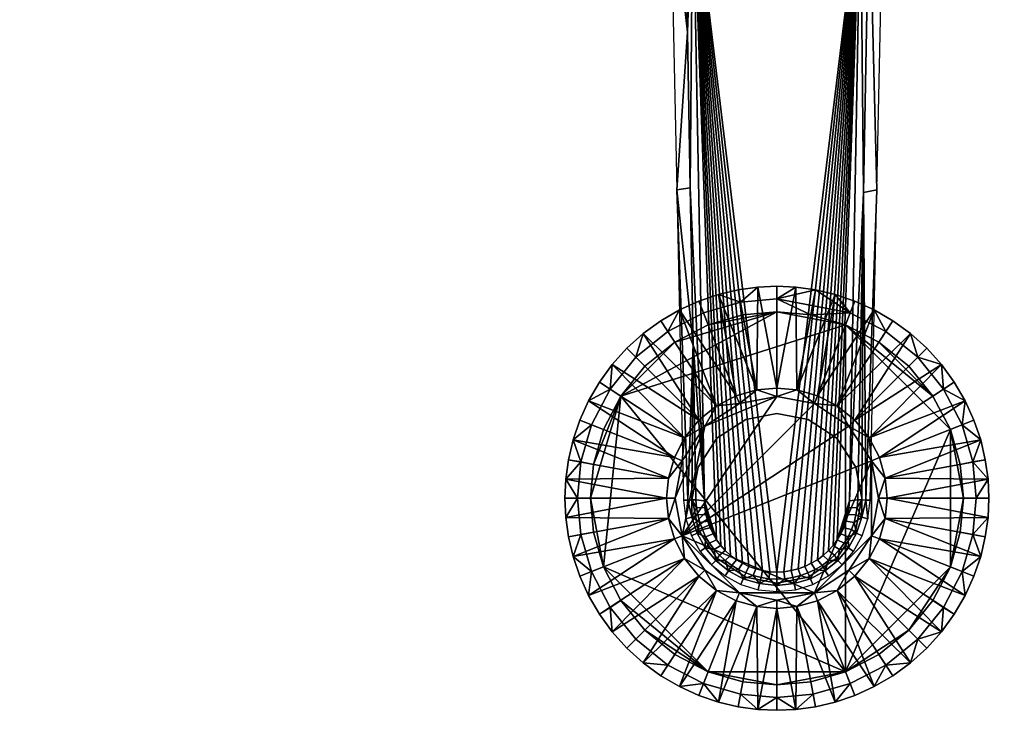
# Model space of a CAD drawing. Header units: millimetres. Extents: x -347 to 347, y -364 to 312.
# Tile 2 of 256: x -89 to 27, y -364 to -283. Entities that reach past the tile are written whole.
import ezdxf

# ---------------------------------------------------------------- set-up
doc = ezdxf.new("R2010")
doc.units = ezdxf.units.MM
doc.header["$MEASUREMENT"] = 0
doc.layers.add('nozky', color=250, linetype='Continuous')
doc.layers.add('podnoz', color=7, linetype='Continuous')

msp = doc.modelspace()

# ---------------------------------------------------------------- meshes
at = {"layer": 'nozky'}
mesh = msp.add_polyface(dxfattribs=at)
corners = [(8.1, -318.54), (0, -317), (4, -317.37), (-18.41, -326.96), (-12.04, -320.59), (-8.1, -318.54), (-4, -317.37), (0, -315.5, 1.5), (4, -317.37), (0, -317), (12.04, -320.59), (8.1, -318.54), (8.65, -317.15, 1.5), (12.86, -319.33, 1.5), (4.55, -314.42, 3), (16.62, -322.38, 1.5), (13.68, -318.08, 3), (15.76, -319.59, 3), (9.2, -315.76, 3), (11.48, -316.79, 3), (-4, -317.37), (-4.28, -315.89, 1.5), (-8.1, -318.54), (-8.65, -317.15, 1.5), (-9.2, -315.76, 3), (-6.88, -314.96, 3), (-2.25, -314.1, 3), (0, -314, 3), (2.25, -314.1, 3), (6.88, -314.96, 3), (-4.55, -314.42, 3), (2.25, -314.1, 3), (0, -314, 3), (0, -314, 8), (2.25, -314.1, 8), (6.88, -314.96, 3), (4.55, -314.42, 3), (4.55, -314.42, 8), (6.88, -314.96, 8), (11.48, -316.79, 3), (9.2, -315.76, 3), (9.2, -315.76, 8), (11.48, -316.79, 8), (15.76, -319.59, 3), (13.68, -318.08, 3), (13.68, -318.08, 8), (15.76, -319.59, 8), (-6.88, -314.96, 3), (-9.2, -315.76, 3), (-9.2, -315.76, 8), (-6.88, -314.96, 8), (-2.25, -314.1, 3), (-4.55, -314.42, 3), (-4.55, -314.42, 8), (-2.25, -314.1, 8), (-11.48, -316.79, 3), (-11.48, -316.79, 8), (0, -326, 18), (2.25, -314.1, 8), (0, -314, 8), (2.37, -326.22, 18), (4.55, -314.42, 8), (4.79, -326.91, 18), (9.2, -315.76, 8), (6.88, -314.96, 8), (11.48, -316.79, 8), (-4.79, -326.91, 18), (-9.2, -315.76, 8), (-11.48, -316.79, 8), (-2.37, -326.22, 18), (-4.55, -314.42, 8), (-6.88, -314.96, 8), (-2.25, -314.1, 8), (147.66, -159.86, 285.75), (150.42, -162.95, 286.16), (148.21, -160.76, 285.85), (151.3, -163.49, 286.26), (148.87, -161.58, 285.95), (149.61, -162.31, 286.06), (142.06, -149.58, 284.62), (147.66, -159.86, 285.75), (147.66, -159.86, 290.87), (149.34, -162.07, 296), (147.66, -159.86, 296), (148.21, -160.76, 285.85), (148.87, -161.58, 285.95)]
mesh.append_faces([[corners[k] for k in face] for face in [(0, 1, 2, 2), (0, 3, 1, 1), (1, 4, 5, 5), (1, 5, 6, 6), (7, 8, 9, 9), (10, 11, 12, 13), (11, 8, 12, 12), (14, 12, 7, 7), (15, 13, 16, 17), (13, 12, 18, 19), (7, 12, 8, 8), (9, 20, 21, 7), (20, 22, 23, 21), (21, 23, 24, 25), (7, 21, 26, 27), (7, 27, 28, 28), (12, 14, 29, 29), (7, 28, 14, 14), (13, 19, 16, 16), (12, 29, 18, 18), (21, 30, 26, 26), (21, 25, 30, 30), (31, 32, 33, 34), (35, 36, 37, 38), (36, 31, 34, 37), (39, 40, 41, 42), (43, 44, 45, 46), (44, 39, 42, 45), (40, 35, 38, 41), (47, 48, 49, 50), (51, 52, 53, 54), (32, 51, 54, 33), (52, 47, 50, 53), (48, 55, 56, 49), (57, 58, 59, 59), (60, 61, 58, 58), (62, 63, 64, 64), (62, 65, 63, 63), (66, 67, 68, 68), (69, 70, 71, 71), (69, 72, 70, 70), (57, 59, 72, 72), (57, 60, 58, 58), (73, 74, 75, 75), (76, 74, 73, 73), (77, 75, 78, 78), (79, 80, 81, 81), (82, 83, 81, 81), (84, 82, 81, 81), (82, 84, 85, 85), (80, 84, 81, 81)]])
mesh = msp.add_polyface(dxfattribs=at)
corners = [(0, -317), (-18.41, -326.96), (-12.04, -320.59), (-8.1, -318.54), (-12.04, -320.59), (-12.86, -319.33, 1.5), (-8.65, -317.15, 1.5), (-15.56, -323.44), (-16.62, -322.38, 1.5), (-15.76, -319.59, 3), (-13.68, -318.08, 3), (-11.48, -316.79, 3), (-9.2, -315.76, 3), (-17.68, -321.32, 3), (-15.76, -319.59, 3), (-17.68, -321.32, 3), (-17.68, -321.32, 8), (-15.76, -319.59, 8), (-11.48, -316.79, 3), (-13.68, -318.08, 3), (-13.68, -318.08, 8), (-11.48, -316.79, 8), (-7.11, -328.12, 18), (-11.48, -316.79, 8), (-13.68, -318.08, 8), (-152.13, -163.88, 300), (-149.34, -162.07, 298), (-149.34, -162.07, 300), (-150.61, -163.08, 296), (-149.34, -162.07, 296), (-159.18, -163.81, 300), (-157.48, -164.36, 296), (-155.66, -164.56, 300), (-155.66, -164.56, 296), (-153.85, -164.4, 296), (-161.93, -161.93, 300), (-160.68, -162.97, 296), (-152.13, -163.88, 296), (-159.18, -163.81, 296), (-161.93, -161.93, 300), (-159.18, -163.81, 300), (-155.66, -164.56, 300), (-149.34, -162.07, 300), (-152.13, -163.88, 300), (-155.33, -164.56, 286.62), (-164.47, -154.28, 286.54), (-154.28, -164.47, 286.54), (-157.4, -164.37, 286.75), (-164.53, -156.37, 286.69), (-156.37, -164.53, 286.69), (-159.36, -163.72, 286.85), (-164.11, -158.4, 286.8), (-158.4, -164.11, 286.8), (-161.93, -161.93, 286.9), (-160.28, -163.23, 286.88), (-161.14, -162.63, 286.89), (-164.38, -157.4, 286.75), (-149.61, -162.31, 286.06), (-151.3, -163.49, 286.26), (-154.28, -164.47, 286.54), (-156.37, -164.53, 286.69), (-158.4, -164.11, 286.8), (-160.28, -163.23, 286.88), (-161.14, -162.63, 286.89), (-161.93, -161.93, 296), (-153.24, -164.26, 286.45), (-159.36, -163.72, 286.85), (-150.42, -162.95, 286.16), (-152.25, -163.93, 286.36), (-148.87, -161.58, 285.95), (-157.4, -164.37, 286.75), (-155.33, -164.56, 286.62)]
mesh.append_faces([[corners[k] for k in face] for face in [(0, 1, 2, 2), (3, 4, 5, 6), (4, 7, 8, 5), (5, 8, 9, 10), (6, 5, 11, 12), (8, 13, 9, 9), (5, 10, 11, 11), (14, 15, 16, 17), (18, 19, 20, 21), (19, 14, 17, 20), (22, 23, 24, 24), (25, 26, 27, 27), (26, 28, 29, 29), (25, 28, 26, 26), (30, 31, 32, 32), (25, 32, 33, 34), (35, 36, 30, 30), (25, 37, 28, 28), (25, 34, 37, 37), (32, 31, 33, 33), (30, 36, 38, 38), (38, 31, 30, 30), (39, 40, 41, 41), (42, 41, 43, 43), (44, 45, 46, 46), (47, 48, 49, 49), (50, 51, 52, 52), (53, 54, 55, 55), (50, 54, 53, 53), (56, 47, 52, 52), (29, 28, 57, 57), (28, 37, 58, 58), (33, 59, 34, 34), (31, 60, 33, 33), (61, 31, 38, 38), (36, 62, 38, 38), (62, 36, 63, 63), (64, 63, 36, 36), (65, 37, 34, 34), (38, 62, 66, 66), (28, 58, 67, 67), (37, 68, 58, 58), (29, 57, 69, 69), (67, 57, 28, 28), (31, 61, 70, 70), (38, 66, 61, 61), (34, 59, 65, 65), (33, 60, 71, 71), (71, 59, 33, 33), (31, 70, 60, 60), (65, 68, 37, 37)]])
mesh = msp.add_polyface(dxfattribs=at)
corners = [(8.1, -359.46), (8.1, -318.54), (20.46, -330.9), (18.41, -326.96), (12.04, -320.59), (15.56, -323.44), (-18.41, -326.96), (4.42, -350.16, 55), (11.16, -334.58, 55), (-11.16, -343.42, 55), (11.16, -343.42, 55), (0, -327, 55), (-8.49, -330.51, 55), (-4.42, -327.84, 55), (4.42, -327.84, 55), (12, -339, 55), (8.49, -330.51, 55), (15.56, -323.44), (12.04, -320.59), (12.86, -319.33, 1.5), (16.62, -322.38, 1.5), (17.68, -321.32, 3), (15.76, -319.59, 3), (15.76, -319.59, 8), (17.68, -321.32, 8), (6.88, -314.96, 8), (4.55, -314.42, 8), (2.37, -326.22, 18), (7.11, -328.12, 18), (15.76, -319.59, 8), (13.68, -318.08, 8), (9.19, -329.81, 18), (17.68, -321.32, 8), (19.41, -323.24, 8), (11.48, -316.79, 8), (4.79, -326.91, 18), (10.88, -331.89, 18), (12.09, -334.21, 18), (22.21, -327.52, 8), (-7.11, -328.12, 18), (-4.79, -326.91, 18), (-11.48, -316.79, 8), (-2.37, -326.22, 18), (0, -326, 18), (-2.25, -314.1, 8), (-6.88, -314.96, 8), (-9.2, -315.76, 8), (0, -327, 55), (2.37, -326.22, 18), (0, -326, 18), (4.42, -327.84, 55), (4.79, -326.91, 18), (8.49, -330.51, 55), (9.19, -329.81, 18), (7.11, -328.12, 18), (10.88, -331.89, 18), (11.16, -334.58, 55), (12.78, -336.63, 18), (12.09, -334.21, 18), (12, -339, 55), (13, -339, 18), (11.16, -343.42, 55), (12.09, -343.79, 18), (12.78, -341.37, 18), (10.88, -346.11, 18), (-8.49, -330.51, 55), (-7.11, -328.12, 18), (-9.19, -329.81, 18), (-4.42, -327.84, 55), (-4.79, -326.91, 18), (-10.88, -331.89, 18), (-2.37, -326.22, 18)]
mesh.append_faces([[corners[k] for k in face] for face in [(0, 1, 2, 2), (3, 4, 5, 5), (0, 6, 1, 1), (4, 3, 1, 1), (7, 8, 9, 9), (10, 8, 7, 7), (11, 12, 9, 9), (12, 11, 13, 13), (14, 11, 9, 9), (15, 8, 10, 10), (16, 9, 8, 8), (14, 9, 16, 16), (17, 18, 19, 20), (21, 22, 23, 24), (25, 26, 27, 27), (28, 29, 30, 30), (31, 32, 29, 29), (33, 32, 31, 31), (30, 34, 28, 28), (27, 35, 25, 25), (35, 28, 34, 34), (31, 36, 33, 33), (36, 37, 38, 38), (28, 31, 29, 29), (39, 40, 41, 41), (42, 43, 44, 44), (40, 42, 45, 45), (45, 46, 40, 40), (47, 48, 49, 49), (50, 51, 48, 48), (52, 53, 54, 54), (52, 55, 53, 53), (54, 51, 50, 50), (56, 57, 58, 58), (59, 60, 57, 57), (61, 62, 63, 63), (61, 64, 62, 62), (63, 60, 59, 59), (58, 55, 56, 56), (50, 52, 54, 54), (52, 56, 55, 55), (59, 61, 63, 63), (56, 59, 57, 57), (65, 66, 67, 67), (68, 69, 66, 66), (67, 70, 65, 65), (65, 68, 66, 66), (47, 49, 71, 71), (71, 68, 47, 47), (71, 69, 68, 68), (47, 50, 48, 48)]])
mesh = msp.add_polyface(dxfattribs=at)
corners = [(-21.63, -335), (-20.46, -330.9), (-18.41, -326.96), (-22, -339), (-20.46, -347.1), (-12.04, -320.59), (-15.56, -323.44), (-8.49, -330.51, 55), (-12, -339, 55), (-11.16, -343.42, 55), (-11.16, -334.58, 55), (-20.46, -330.9), (-21.63, -335), (-23.11, -334.72, 1.5), (-21.85, -330.35, 1.5), (-15.56, -323.44), (-18.41, -326.96), (-19.67, -326.14, 1.5), (-16.62, -322.38, 1.5), (-22, -339), (-23.5, -339, 1.5), (-24.9, -336.75, 3), (-23.24, -329.8, 3), (-22.21, -327.52, 3), (-24.04, -332.12, 3), (-19.41, -323.24, 3), (-17.68, -321.32, 3), (-25, -339, 3), (-24.58, -334.45, 3), (-20.92, -325.32, 3), (-24.9, -341.25, 3), (-24.9, -336.75, 3), (-25, -339, 3), (-25, -339, 8), (-24.9, -336.75, 8), (-24.04, -332.12, 3), (-24.58, -334.45, 3), (-24.58, -334.45, 8), (-24.04, -332.12, 8), (-22.21, -327.52, 3), (-23.24, -329.8, 3), (-23.24, -329.8, 8), (-22.21, -327.52, 8), (-19.41, -323.24, 3), (-20.92, -325.32, 3), (-20.92, -325.32, 8), (-19.41, -323.24, 8), (-17.68, -321.32, 3), (-17.68, -321.32, 8), (-24.9, -341.25, 3), (-24.9, -341.25, 8), (-13, -339, 18), (-25, -339, 8), (-24.9, -341.25, 8), (-12.78, -336.63, 18), (-24.58, -334.45, 8), (-24.9, -336.75, 8), (-24.04, -332.12, 8), (-12.09, -334.21, 18), (-22.21, -327.52, 8), (-23.24, -329.8, 8), (-10.88, -331.89, 18), (-20.92, -325.32, 8), (-9.19, -329.81, 18), (-17.68, -321.32, 8), (-19.41, -323.24, 8), (-15.76, -319.59, 8), (-13.68, -318.08, 8), (-7.11, -328.12, 18), (-12, -339, 55), (-13, -339, 18), (-12.78, -341.37, 18), (-11.16, -334.58, 55), (-12.09, -334.21, 18), (-12.78, -336.63, 18), (-10.88, -331.89, 18), (-8.49, -330.51, 55)]
mesh.append_faces([[corners[k] for k in face] for face in [(0, 1, 2, 2), (2, 3, 0, 0), (3, 2, 4, 4), (5, 2, 6, 6), (7, 8, 9, 9), (7, 10, 8, 8), (11, 12, 13, 14), (15, 16, 17, 18), (16, 11, 14, 17), (12, 19, 20, 13), (21, 13, 20, 20), (17, 14, 22, 23), (14, 13, 24, 24), (18, 17, 25, 26), (20, 27, 21, 21), (13, 28, 24, 24), (13, 21, 28, 28), (17, 29, 25, 25), (17, 23, 29, 29), (14, 24, 22, 22), (20, 30, 27, 27), (31, 32, 33, 34), (35, 36, 37, 38), (36, 31, 34, 37), (39, 40, 41, 42), (43, 44, 45, 46), (44, 39, 42, 45), (40, 35, 38, 41), (47, 43, 46, 48), (32, 49, 50, 33), (51, 52, 53, 53), (54, 55, 56, 56), (54, 57, 55, 55), (58, 59, 60, 60), (61, 62, 59, 59), (60, 57, 58, 58), (63, 64, 65, 65), (63, 66, 64, 64), (67, 66, 68, 68), (65, 62, 61, 61), (54, 58, 57, 57), (58, 61, 59, 59), (63, 68, 66, 66), (61, 63, 65, 65), (51, 54, 56, 56), (56, 52, 51, 51), (69, 70, 71, 71), (72, 73, 74, 74), (72, 75, 73, 73), (72, 76, 75, 75), (69, 72, 74, 70)]])
mesh = msp.add_polyface(dxfattribs=at)
corners = [(20.46, -347.1), (22, -339), (21.63, -343), (20.46, -330.9), (8.1, -318.54), (18.41, -326.96), (21.63, -335), (18.41, -326.96), (15.56, -323.44), (16.62, -322.38, 1.5), (19.67, -326.14, 1.5), (21.63, -335), (20.46, -330.9), (21.85, -330.35, 1.5), (23.11, -334.72, 1.5), (21.63, -343), (22, -339), (23.5, -339, 1.5), (23.11, -343.28, 1.5), (20.46, -347.1), (21.85, -347.65, 1.5), (22.21, -327.52, 3), (24.9, -336.75, 3), (24.04, -332.12, 3), (19.41, -323.24, 3), (24.04, -345.88, 3), (25, -339, 3), (24.9, -341.25, 3), (17.68, -321.32, 3), (20.92, -325.32, 3), (23.24, -329.8, 3), (24.58, -334.45, 3), (15.76, -319.59, 3), (24.58, -343.55, 3), (19.41, -323.24, 3), (17.68, -321.32, 3), (17.68, -321.32, 8), (19.41, -323.24, 8), (22.21, -327.52, 3), (20.92, -325.32, 3), (20.92, -325.32, 8), (22.21, -327.52, 8), (24.04, -332.12, 3), (23.24, -329.8, 3), (23.24, -329.8, 8), (24.04, -332.12, 8), (24.9, -336.75, 3), (24.58, -334.45, 3), (24.58, -334.45, 8), (24.9, -336.75, 8), (24.9, -341.25, 3), (25, -339, 3), (25, -339, 8), (24.9, -341.25, 8), (24.04, -345.88, 3), (24.58, -343.55, 3), (24.58, -343.55, 8), (24.04, -345.88, 8), (10.88, -331.89, 18), (20.92, -325.32, 8), (19.41, -323.24, 8), (22.21, -327.52, 8), (12.09, -334.21, 18), (24.04, -332.12, 8), (23.24, -329.8, 8), (12.78, -336.63, 18), (24.58, -334.45, 8), (13, -339, 18), (25, -339, 8), (24.9, -336.75, 8), (24.9, -341.25, 8), (12.78, -341.37, 18), (24.04, -345.88, 8), (24.58, -343.55, 8), (12.09, -343.79, 18)]
mesh.append_faces([[corners[k] for k in face] for face in [(0, 1, 2, 2), (1, 0, 3, 3), (4, 5, 3, 3), (6, 1, 3, 3), (7, 8, 9, 10), (11, 12, 13, 14), (12, 7, 10, 13), (15, 16, 17, 18), (19, 15, 18, 20), (16, 11, 14, 17), (21, 13, 10, 10), (22, 17, 14, 14), (14, 13, 23, 23), (10, 9, 24, 24), (25, 20, 18, 18), (18, 17, 26, 27), (9, 28, 24, 24), (10, 29, 21, 21), (10, 24, 29, 29), (13, 30, 23, 23), (14, 31, 22, 22), (14, 23, 31, 31), (13, 21, 30, 30), (9, 32, 28, 28), (18, 33, 25, 25), (18, 27, 33, 33), (17, 22, 26, 26), (34, 35, 36, 37), (38, 39, 40, 41), (39, 34, 37, 40), (42, 43, 44, 45), (46, 47, 48, 49), (47, 42, 45, 48), (43, 38, 41, 44), (50, 51, 52, 53), (54, 55, 56, 57), (55, 50, 53, 56), (51, 46, 49, 52), (58, 59, 60, 60), (58, 61, 59, 59), (62, 63, 64, 64), (65, 66, 63, 63), (67, 68, 69, 69), (67, 70, 68, 68), (69, 66, 65, 65), (71, 72, 73, 73), (73, 70, 71, 71), (64, 61, 62, 62), (65, 67, 69, 69), (67, 71, 70, 70), (71, 74, 72, 72), (62, 65, 63, 63)]])
mesh = msp.add_polyface(dxfattribs=at)
corners = [(-18.41, -326.96), (8.1, -359.46), (-20.46, -347.1), (-8.1, -359.46), (-12.04, -357.41), (-15.56, -354.56), (-18.41, -351.04), (-21.63, -343), (-22, -339), (-15.56, -354.56), (-12.04, -357.41), (-12.86, -358.67, 1.5), (-16.62, -355.62, 1.5), (-8.1, -359.46), (-8.65, -360.85, 1.5), (-20.46, -347.1), (-18.41, -351.04), (-19.67, -351.86, 1.5), (-21.85, -347.65, 1.5), (-22, -339), (-21.63, -343), (-23.11, -343.28, 1.5), (-23.5, -339, 1.5), (-11.48, -361.21, 3), (-13.68, -359.92, 3), (-17.68, -356.68, 3), (-19.41, -354.76, 3), (-24.04, -345.88, 3), (-20.92, -352.68, 3), (-22.21, -350.48, 3), (-15.76, -358.41, 3), (-24.58, -343.55, 3), (-24.9, -341.25, 3), (-23.24, -348.2, 3), (-15.76, -358.41, 3), (-13.68, -359.92, 3), (-13.68, -359.92, 8), (-15.76, -358.41, 8), (-11.48, -361.21, 3), (-11.48, -361.21, 8), (-19.41, -354.76, 3), (-17.68, -356.68, 3), (-17.68, -356.68, 8), (-19.41, -354.76, 8), (-22.21, -350.48, 3), (-20.92, -352.68, 3), (-20.92, -352.68, 8), (-22.21, -350.48, 8), (-24.04, -345.88, 3), (-23.24, -348.2, 3), (-23.24, -348.2, 8), (-24.04, -345.88, 8), (-24.9, -341.25, 3), (-24.58, -343.55, 3), (-24.58, -343.55, 8), (-24.9, -341.25, 8), (-7.11, -349.88, 18), (-13.68, -359.92, 8), (-11.48, -361.21, 8), (-9.19, -348.19, 18), (-17.68, -356.68, 8), (-15.76, -358.41, 8), (-19.41, -354.76, 8), (-10.88, -346.11, 18), (-22.21, -350.48, 8), (-20.92, -352.68, 8), (-12.09, -343.79, 18), (-23.24, -348.2, 8), (-12.78, -341.37, 18), (-24.58, -343.55, 8), (-24.04, -345.88, 8), (-24.9, -341.25, 8), (-13, -339, 18), (-11.16, -343.42, 55), (-12.09, -343.79, 18), (-10.88, -346.11, 18), (-12.78, -341.37, 18), (-8.49, -347.49, 55), (-12, -339, 55)]
mesh.append_faces([[corners[k] for k in face] for face in [(0, 1, 2, 2), (3, 4, 5, 5), (6, 3, 5, 5), (2, 3, 6, 6), (7, 8, 2, 2), (9, 10, 11, 12), (10, 13, 14, 11), (15, 16, 17, 18), (19, 20, 21, 22), (20, 15, 18, 21), (16, 9, 12, 17), (11, 14, 23, 24), (17, 12, 25, 26), (27, 21, 18, 18), (18, 17, 28, 29), (12, 11, 30, 25), (22, 21, 31, 32), (11, 24, 30, 30), (17, 26, 28, 28), (18, 33, 27, 27), (21, 27, 31, 31), (18, 29, 33, 33), (34, 35, 36, 37), (35, 38, 39, 36), (40, 41, 42, 43), (44, 45, 46, 47), (45, 40, 43, 46), (48, 49, 50, 51), (52, 53, 54, 55), (53, 48, 51, 54), (49, 44, 47, 50), (41, 34, 37, 42), (56, 57, 58, 58), (59, 60, 61, 61), (59, 62, 60, 60), (61, 57, 56, 56), (63, 64, 65, 65), (66, 67, 64, 64), (68, 69, 70, 70), (71, 69, 68, 68), (70, 67, 66, 66), (65, 62, 63, 63), (56, 59, 61, 61), (59, 63, 62, 62), (66, 68, 70, 70), (68, 72, 71, 71), (63, 66, 64, 64), (73, 74, 75, 75), (76, 74, 73, 73), (77, 73, 75, 75), (73, 78, 76, 76)]])
mesh = msp.add_polyface(dxfattribs=at)
corners = [(8.1, -359.46), (15.56, -354.56), (12.04, -357.41), (20.46, -347.1), (18.41, -351.04), (20.46, -330.9), (4.42, -350.16, 55), (8.49, -347.49, 55), (11.16, -343.42, 55), (18.41, -351.04), (20.46, -347.1), (21.85, -347.65, 1.5), (19.67, -351.86, 1.5), (12.04, -357.41), (15.56, -354.56), (16.62, -355.62, 1.5), (12.86, -358.67, 1.5), (4, -360.63), (8.1, -359.46), (8.65, -360.85, 1.5), (4.28, -362.11, 1.5), (22.21, -350.48, 3), (20.92, -352.68, 3), (15.76, -358.41, 3), (6.88, -363.04, 3), (4.55, -363.58, 3), (11.48, -361.21, 3), (9.2, -362.24, 3), (19.41, -354.76, 3), (23.24, -348.2, 3), (24.04, -345.88, 3), (17.68, -356.68, 3), (13.68, -359.92, 3), (22.21, -350.48, 3), (23.24, -348.2, 3), (23.24, -348.2, 8), (22.21, -350.48, 8), (19.41, -354.76, 3), (20.92, -352.68, 3), (20.92, -352.68, 8), (19.41, -354.76, 8), (24.04, -345.88, 3), (24.04, -345.88, 8), (15.76, -358.41, 3), (17.68, -356.68, 3), (17.68, -356.68, 8), (15.76, -358.41, 8), (11.48, -361.21, 3), (13.68, -359.92, 3), (13.68, -359.92, 8), (11.48, -361.21, 8), (6.88, -363.04, 3), (9.2, -362.24, 3), (9.2, -362.24, 8), (6.88, -363.04, 8), (12.09, -343.79, 18), (23.24, -348.2, 8), (24.04, -345.88, 8), (10.88, -346.11, 18), (20.92, -352.68, 8), (22.21, -350.48, 8), (19.41, -354.76, 8), (9.19, -348.19, 18), (15.76, -358.41, 8), (17.68, -356.68, 8), (7.11, -349.88, 18), (13.68, -359.92, 8), (4.79, -351.09, 18), (9.2, -362.24, 8), (11.48, -361.21, 8), (6.88, -363.04, 8), (8.49, -347.49, 55), (7.11, -349.88, 18), (9.19, -348.19, 18), (10.88, -346.11, 18), (11.16, -343.42, 55), (4.42, -350.16, 55)]
mesh.append_faces([[corners[k] for k in face] for face in [(0, 1, 2, 2), (3, 1, 0, 0), (3, 4, 1, 1), (5, 3, 0, 0), (6, 7, 8, 8), (9, 10, 11, 12), (13, 14, 15, 16), (17, 18, 19, 20), (18, 13, 16, 19), (14, 9, 12, 15), (12, 11, 21, 22), (23, 16, 15, 15), (20, 19, 24, 25), (19, 16, 26, 27), (15, 12, 28, 28), (11, 29, 21, 21), (12, 22, 28, 28), (11, 30, 29, 29), (15, 31, 23, 23), (16, 32, 26, 26), (16, 23, 32, 32), (19, 27, 24, 24), (15, 28, 31, 31), (33, 34, 35, 36), (37, 38, 39, 40), (38, 33, 36, 39), (34, 41, 42, 35), (43, 44, 45, 46), (47, 48, 49, 50), (48, 43, 46, 49), (51, 52, 53, 54), (52, 47, 50, 53), (44, 37, 40, 45), (55, 56, 57, 57), (58, 59, 60, 60), (58, 61, 59, 59), (60, 56, 55, 55), (62, 63, 64, 64), (65, 66, 63, 63), (67, 68, 69, 69), (67, 70, 68, 68), (69, 66, 65, 65), (64, 61, 62, 62), (55, 58, 60, 60), (58, 62, 61, 61), (65, 67, 69, 69), (62, 65, 63, 63), (71, 72, 73, 73), (73, 74, 71, 71), (75, 71, 74, 74), (71, 76, 72, 72)]])
mesh = msp.add_polyface(dxfattribs=at)
corners = [(4, -360.63), (0, -361), (8.1, -359.46), (-8.1, -359.46), (-4, -360.63), (-20.46, -347.1), (-11.16, -343.42, 55), (-8.49, -347.49, 55), (-4.42, -350.16, 55), (4.42, -350.16, 55), (0, -351, 55), (0, -361), (4, -360.63), (4.28, -362.11, 1.5), (0, -362.5, 1.5), (-8.1, -359.46), (-4, -360.63), (-4.28, -362.11, 1.5), (-8.65, -360.85, 1.5), (-2.25, -363.9, 3), (-4.55, -363.58, 3), (-6.88, -363.04, 3), (2.25, -363.9, 3), (4.55, -363.58, 3), (0, -364, 3), (-9.2, -362.24, 3), (-11.48, -361.21, 3), (2.25, -363.9, 3), (4.55, -363.58, 3), (4.55, -363.58, 8), (2.25, -363.9, 8), (6.88, -363.04, 3), (6.88, -363.04, 8), (-2.25, -363.9, 3), (0, -364, 3), (0, -364, 8), (-2.25, -363.9, 8), (-6.88, -363.04, 3), (-4.55, -363.58, 3), (-4.55, -363.58, 8), (-6.88, -363.04, 8), (-11.48, -361.21, 3), (-9.2, -362.24, 3), (-9.2, -362.24, 8), (-11.48, -361.21, 8), (2.37, -351.78, 18), (2.25, -363.9, 8), (4.55, -363.58, 8), (0, -352, 18), (0, -364, 8), (-2.37, -351.78, 18), (-4.55, -363.58, 8), (-2.25, -363.9, 8), (-6.88, -363.04, 8), (6.88, -363.04, 8), (-4.79, -351.09, 18), (-11.48, -361.21, 8), (-9.2, -362.24, 8), (4.79, -351.09, 18), (-7.11, -349.88, 18), (4.42, -350.16, 55), (4.79, -351.09, 18), (7.11, -349.88, 18), (0, -351, 55), (0, -352, 18), (2.37, -351.78, 18), (-2.37, -351.78, 18), (-4.42, -350.16, 55), (-7.11, -349.88, 18), (-4.79, -351.09, 18), (-8.49, -347.49, 55), (-9.19, -348.19, 18), (-10.88, -346.11, 18)]
mesh.append_faces([[corners[k] for k in face] for face in [(0, 1, 2, 2), (3, 1, 4, 4), (3, 2, 1, 1), (2, 3, 5, 5), (6, 7, 8, 8), (9, 6, 8, 8), (9, 8, 10, 10), (11, 12, 13, 14), (15, 16, 17, 18), (14, 17, 16, 11), (19, 17, 14, 14), (18, 17, 20, 21), (14, 13, 22, 22), (13, 23, 22, 22), (14, 24, 19, 19), (17, 19, 20, 20), (18, 25, 26, 26), (18, 21, 25, 25), (14, 22, 24, 24), (27, 28, 29, 30), (28, 31, 32, 29), (33, 34, 35, 36), (37, 38, 39, 40), (38, 33, 36, 39), (41, 42, 43, 44), (42, 37, 40, 43), (34, 27, 30, 35), (45, 46, 47, 47), (48, 49, 46, 46), (50, 51, 52, 52), (50, 53, 51, 51), (52, 49, 48, 48), (47, 54, 45, 45), (55, 56, 57, 57), (57, 53, 55, 55), (58, 45, 54, 54), (48, 50, 52, 52), (50, 55, 53, 53), (45, 48, 46, 46), (55, 59, 56, 56), (60, 61, 62, 62), (63, 64, 65, 65), (63, 66, 64, 64), (65, 61, 60, 60), (67, 68, 69, 69), (70, 71, 68, 68), (72, 71, 70, 70), (69, 66, 67, 67), (60, 63, 65, 65), (63, 67, 66, 66), (67, 70, 68, 68)]])
at = {"layer": 'podnoz'}
mesh = msp.add_polyface(dxfattribs=at)
corners = [(-7.21, -24.56, 145.84), (-14, -45.11, 142.33), (-13.31, -81.91, 136.52), (-4.37, -25.22, 145.84), (-12.28, -137.08, 127.65), (-9.9, -265.78, 106.81), (-1.46, -25.55, 145.84), (-11.26, -192.24, 118.73), (-7.11, -343.91, 94.14), (-8.55, -339.31, 94.88), (-6.62, -344.56, 94.04), (-6.08, -345.17, 93.94), (-5.46, -345.74, 93.85), (-4.78, -346.24, 93.77), (-4.06, -346.67, 93.7), (-3.29, -347.03, 93.64), (-2.5, -347.32, 93.6), (-1.68, -347.53, 93.56), (-0.84, -347.66, 93.54), (0, -347.71, 93.53), (1.46, -25.55, 145.84), (-9.88, -320.79, 96.92), (-9.54, -339.18, 93.94), (-8.55, -339.31, 94.88), (-10.22, -302.41, 99.9), (-9.9, -265.78, 106.81), (-10.56, -284.03, 102.89), (-11.23, -247.26, 108.85), (-10.9, -265.64, 105.87), (-11.57, -228.87, 111.83), (-11.26, -192.24, 118.73), (-11.91, -210.49, 114.81), (-12.76, -164.53, 122.25), (-12.25, -192.11, 117.79), (-13.26, -136.95, 126.71), (-12.28, -137.08, 127.65), (-13.77, -109.37, 131.16), (-14.28, -81.78, 135.59), (-13.31, -81.91, 136.52), (-14.62, -63.39, 138.51), (-14, -45.11, 142.33), (-14.28, -81.78, 135.59), (-14.62, -63.39, 138.51), (-16.56, -45.83, 110.05), (-16.57, -82.88, 90.37), (-13.77, -109.37, 131.16), (-15.76, -45.41, 125.72), (-15.77, -119.51, 86.26), (-13.26, -136.95, 126.71), (-12.25, -192.11, 117.79), (-12.76, -164.53, 122.25), (-14.18, -192.76, 77.97), (-11.91, -210.49, 114.81), (-11.57, -228.87, 111.83), (-12.59, -266, 69.65), (-11.23, -247.26, 108.85), (-10.9, -265.64, 105.87), (-17.36, -46.25, 94.37), (-10.56, -284.03, 102.89), (-11.79, -302.62, 65.49), (-9.54, -339.18, 93.94), (-9.88, -320.79, 96.92), (-10.03, -339.2, 83.07), (-10.22, -302.41, 99.9), (-10.51, -339.22, 72.19), (-11, -339.24, 61.32), (-3.68, -329.7, 64), (0, -329, 64), (0, -329, 56), (-3.68, -329.7, 56), (-7.07, -331.93, 64), (-7.07, -331.93, 56), (-9.3, -335.32, 64), (-9.3, -335.32, 56)]
mesh.append_faces([[corners[k] for k in face] for face in [(0, 1, 2, 2), (3, 2, 4, 4), (5, 6, 7, 7), (7, 6, 4, 4), (8, 5, 9, 9), (10, 5, 8, 8), (5, 10, 11, 11), (11, 12, 5, 5), (5, 12, 13, 13), (13, 14, 5, 5), (15, 5, 14, 14), (5, 15, 16, 16), (5, 16, 17, 17), (17, 18, 5, 5), (18, 19, 5, 5), (20, 6, 5, 5), (21, 22, 23, 23), (23, 24, 21, 21), (24, 25, 26, 26), (25, 24, 23, 23), (27, 28, 25, 25), (26, 25, 28, 28), (25, 29, 27, 27), (29, 30, 31, 31), (30, 29, 25, 25), (32, 33, 30, 30), (31, 30, 33, 33), (34, 32, 35, 35), (30, 35, 32, 32), (36, 34, 35, 35), (37, 36, 38, 38), (35, 38, 36, 36), (39, 37, 38, 38), (38, 40, 39, 39), (41, 42, 43, 43), (44, 45, 41, 41), (46, 43, 42, 42), (47, 48, 45, 45), (49, 50, 51, 51), (48, 47, 50, 50), (49, 51, 52, 52), (53, 52, 51, 51), (53, 54, 55, 55), (56, 55, 54, 54), (43, 44, 41, 41), (45, 44, 47, 47), (57, 44, 43, 43), (50, 47, 51, 51), (56, 54, 58, 58), (51, 54, 53, 53), (59, 58, 54, 54), (60, 61, 62, 62), (63, 59, 61, 61), (62, 61, 64, 64), (59, 64, 61, 61), (59, 65, 64, 64), (59, 63, 58, 58), (66, 67, 68, 69), (70, 66, 69, 71), (72, 70, 71, 73)]])
mesh = msp.add_polyface(dxfattribs=at)
corners = [(4.37, -25.22, 145.84), (1.46, -25.55, 145.84), (12.96, -100.71, 133.51), (14, -45.11, 142.33), (12.09, -147.55, 125.96), (4.78, -346.24, 93.77), (5.46, -345.74, 93.85), (9.88, -266.84, 106.64), (6.62, -344.56, 94.04), (6.08, -345.17, 93.94), (4.06, -346.67, 93.7), (0.84, -347.66, 93.54), (1.68, -347.53, 93.56), (3.29, -347.03, 93.64), (2.5, -347.32, 93.6), (0, -347.71, 93.53), (7.11, -343.91, 94.14), (8.55, -339.31, 94.88), (-9.9, -265.78, 106.81), (11.22, -194.37, 118.38), (8.55, -339.31, 94.88), (9.54, -339.18, 93.94), (10.21, -302.94, 99.82), (9.88, -266.84, 106.64), (10.88, -266.71, 105.7), (11.54, -230.47, 111.57), (11.22, -194.37, 118.38), (12.21, -194.24, 117.44), (12.64, -170.83, 121.24), (12.09, -147.55, 125.96), (13.07, -147.41, 125.02), (12.96, -100.71, 133.51), (13.5, -124, 128.8), (13.93, -100.58, 132.57), (14, -45.11, 142.33), (14.45, -72.79, 137.02), (14.96, -44.98, 141.39), (9.48, -340.08, 93.81), (10.03, -339.2, 83.07), (9.54, -339.18, 93.94), (10.51, -339.22, 72.19), (11, -339.24, 61.32), (11.79, -302.62, 65.49), (10.88, -266.71, 105.7), (12.59, -266, 69.65), (10.21, -302.94, 99.82), (11.54, -230.47, 111.57), (14.18, -192.76, 77.97), (15.77, -119.51, 86.26), (16.57, -82.88, 90.37), (13.93, -100.58, 132.57), (16.56, -45.83, 110.05), (14.45, -72.79, 137.02), (17.36, -46.25, 94.37), (15.76, -45.41, 125.72), (13.07, -147.41, 125.02), (12.21, -194.24, 117.44), (12.64, -170.83, 121.24), (13.5, -124, 128.8), (14.96, -44.98, 141.39), (17.66, -43.5, 94.65), (9.3, -335.32, 64), (10, -339, 64), (10, -339, 56), (9.3, -335.32, 56), (7.07, -331.93, 64), (7.07, -331.93, 56), (3.68, -329.7, 64), (3.68, -329.7, 56), (0, -329, 64), (0, -329, 56)]
mesh.append_faces([[corners[k] for k in face] for face in [(0, 1, 2, 2), (0, 2, 3, 3), (4, 2, 1, 1), (5, 6, 7, 7), (8, 7, 9, 9), (9, 7, 6, 6), (10, 5, 7, 7), (7, 11, 12, 12), (13, 7, 14, 14), (12, 14, 7, 7), (7, 13, 10, 10), (15, 11, 7, 7), (16, 17, 7, 7), (7, 18, 15, 15), (1, 19, 4, 4), (8, 16, 7, 7), (7, 19, 1, 1), (1, 18, 7, 7), (20, 21, 22, 22), (23, 24, 25, 25), (23, 22, 24, 24), (23, 20, 22, 22), (26, 23, 25, 27), (28, 26, 27, 27), (29, 28, 30, 30), (31, 32, 33, 33), (29, 30, 32, 32), (31, 29, 32, 32), (34, 35, 36, 36), (31, 35, 34, 34), (31, 33, 35, 35), (26, 28, 29, 29), (37, 38, 39, 39), (40, 41, 42, 42), (43, 42, 44, 44), (42, 45, 40, 40), (46, 44, 47, 47), (48, 49, 50, 50), (49, 51, 52, 52), (49, 53, 51, 51), (51, 54, 52, 52), (47, 48, 55, 55), (45, 38, 40, 40), (42, 43, 45, 45), (46, 47, 56, 56), (46, 43, 44, 44), (47, 57, 56, 56), (55, 48, 58, 58), (57, 47, 55, 55), (52, 54, 59, 59), (50, 49, 52, 52), (58, 48, 50, 50), (38, 45, 39, 39), (53, 60, 51, 51), (60, 54, 51, 51), (60, 59, 54, 54), (61, 62, 63, 64), (65, 61, 64, 66), (67, 65, 66, 68), (69, 67, 68, 70)]])
mesh = msp.add_polyface(dxfattribs=at)
corners = [(-7.11, -343.91, 94.14), (-8.55, -339.31, 94.88), (-7.53, -343.21, 94.25), (-8.36, -340.92, 94.62), (-8.49, -340.12, 94.75), (-8.16, -341.71, 94.49), (-7.88, -342.47, 94.37), (-9.54, -339.18, 93.94), (-9.48, -340.08, 93.81), (-8.49, -340.12, 94.75), (-8.55, -339.31, 94.88), (-9.33, -340.97, 93.68), (-9.1, -341.85, 93.55), (-8.16, -341.71, 94.49), (-8.36, -340.92, 94.62), (-8.79, -342.7, 93.43), (-8.4, -343.53, 93.31), (-7.53, -343.21, 94.25), (-7.88, -342.47, 94.37), (-7.93, -344.31, 93.2), (-7.39, -345.04, 93.09), (-6.62, -344.56, 94.04), (-7.11, -343.91, 94.14), (-6.78, -345.72, 93), (-6.09, -346.35, 92.91), (-5.46, -345.74, 93.85), (-6.08, -345.17, 93.94), (-5.33, -346.91, 92.83), (-4.53, -347.39, 92.76), (-4.06, -346.67, 93.7), (-4.78, -346.24, 93.77), (-3.67, -347.8, 92.7), (-2.79, -348.12, 92.65), (-2.5, -347.32, 93.6), (-3.29, -347.03, 93.64), (-1.87, -348.35, 92.62), (-0.94, -348.5, 92.6), (-0.84, -347.66, 93.54), (-1.68, -347.53, 93.56), (-9.41, -343.12, 77.17), (-10.02, -341.23, 77.42), (-10.73, -341.41, 61.07), (-10.07, -343.43, 60.85), (-8.45, -344.83, 76.94), (-9.05, -345.26, 60.64), (-7.2, -346.32, 76.74), (-7.71, -346.85, 60.46), (-5.69, -347.55, 76.58), (-6.09, -348.16, 60.32), (-3.96, -348.48, 76.46), (-4.24, -349.16, 60.21), (-2.05, -349.06, 76.38), (-2.19, -349.78, 60.14), (0, -349.27, 76.35), (0, -350, 60.11), (-10.51, -339.22, 72.19), (-11, -339.24, 61.32), (-9.1, -341.85, 93.55), (-7.39, -345.04, 93.09), (-8.4, -343.53, 93.31), (-10.03, -339.2, 83.07), (-9.48, -340.08, 93.81), (-9.54, -339.18, 93.94), (-6.09, -346.35, 92.91), (-4.53, -347.39, 92.76), (-0.94, -348.5, 92.6), (-2.79, -348.12, 92.65), (-9.33, -340.97, 93.68), (-8.79, -342.7, 93.43), (-7.93, -344.31, 93.2), (-6.78, -345.72, 93), (-5.33, -346.91, 92.83), (-3.67, -347.8, 92.7), (-1.87, -348.35, 92.62), (0, -348.55, 92.59), (-10, -339, 64), (-9.3, -335.32, 64), (-9.3, -335.32, 56), (-10, -339, 56), (-9.3, -342.68, 64), (-9.3, -342.68, 56), (-7.07, -346.07, 64), (-7.07, -346.07, 56), (-3.68, -348.3, 64), (-3.68, -348.3, 56), (0, -349, 64), (0, -349, 56)]
mesh.append_faces([[corners[k] for k in face] for face in [(0, 1, 2, 2), (3, 1, 4, 4), (1, 3, 5, 5), (5, 6, 1, 1), (6, 2, 1, 1), (7, 8, 9, 10), (11, 12, 13, 14), (8, 11, 14, 9), (15, 16, 17, 18), (19, 20, 21, 22), (16, 19, 22, 17), (12, 15, 18, 13), (23, 24, 25, 26), (27, 28, 29, 30), (24, 27, 30, 25), (31, 32, 33, 34), (35, 36, 37, 38), (32, 35, 38, 33), (28, 31, 34, 29), (20, 23, 26, 21), (39, 40, 41, 42), (43, 39, 42, 44), (45, 43, 44, 46), (47, 45, 46, 48), (49, 47, 48, 50), (51, 49, 50, 52), (53, 51, 52, 54), (41, 55, 56, 56), (40, 55, 41, 41), (40, 39, 57, 57), (43, 45, 58, 58), (59, 39, 43, 43), (40, 60, 55, 55), (61, 62, 60, 60), (47, 63, 45, 45), (47, 49, 64, 64), (51, 53, 65, 65), (66, 49, 51, 51), (60, 40, 61, 61), (61, 40, 67, 67), (39, 68, 57, 57), (39, 59, 68, 68), (69, 43, 58, 58), (70, 58, 45, 45), (43, 69, 59, 59), (45, 63, 70, 70), (71, 47, 64, 64), (64, 49, 72, 72), (73, 66, 51, 51), (51, 65, 73, 73), (72, 49, 66, 66), (47, 71, 63, 63), (53, 74, 65, 65), (40, 57, 67, 67), (75, 76, 77, 78), (79, 75, 78, 80), (81, 79, 80, 82), (83, 81, 82, 84), (85, 83, 84, 86)]])
mesh = msp.add_polyface(dxfattribs=at)
corners = [(8.36, -340.92, 94.62), (8.49, -340.12, 94.75), (8.55, -339.31, 94.88), (7.53, -343.21, 94.25), (7.11, -343.91, 94.14), (7.88, -342.47, 94.37), (8.16, -341.71, 94.49), (0, -347.71, 93.53), (-0.84, -347.66, 93.54), (-0.94, -348.5, 92.6), (0, -348.55, 92.59), (0.94, -348.5, 92.6), (0.84, -347.66, 93.54), (1.87, -348.35, 92.62), (2.79, -348.12, 92.65), (2.5, -347.32, 93.6), (1.68, -347.53, 93.56), (3.67, -347.8, 92.7), (4.53, -347.39, 92.76), (4.06, -346.67, 93.7), (3.29, -347.03, 93.64), (5.33, -346.91, 92.83), (6.09, -346.35, 92.91), (5.46, -345.74, 93.85), (4.78, -346.24, 93.77), (6.78, -345.72, 93), (7.39, -345.04, 93.09), (6.62, -344.56, 94.04), (6.08, -345.17, 93.94), (7.93, -344.31, 93.2), (8.4, -343.53, 93.31), (7.53, -343.21, 94.25), (7.11, -343.91, 94.14), (8.79, -342.7, 93.43), (9.1, -341.85, 93.55), (8.16, -341.71, 94.49), (7.88, -342.47, 94.37), (9.33, -340.97, 93.68), (9.48, -340.08, 93.81), (8.49, -340.12, 94.75), (8.36, -340.92, 94.62), (9.54, -339.18, 93.94), (8.55, -339.31, 94.88), (2.05, -349.06, 76.38), (0, -349.27, 76.35), (0, -350, 60.11), (2.19, -349.78, 60.14), (3.96, -348.48, 76.46), (4.24, -349.16, 60.21), (5.69, -347.55, 76.58), (6.09, -348.16, 60.32), (7.2, -346.32, 76.74), (7.71, -346.85, 60.46), (8.45, -344.83, 76.94), (9.05, -345.26, 60.64), (9.41, -343.12, 77.17), (10.07, -343.43, 60.85), (10.02, -341.23, 77.42), (10.73, -341.41, 61.07), (0.94, -348.5, 92.6), (4.53, -347.39, 92.76), (6.09, -346.35, 92.91), (10.51, -339.22, 72.19), (11, -339.24, 61.32), (7.39, -345.04, 93.09), (9.1, -341.85, 93.55), (9.33, -340.97, 93.68), (10.03, -339.2, 83.07), (9.48, -340.08, 93.81), (8.4, -343.53, 93.31), (2.79, -348.12, 92.65), (6.78, -345.72, 93), (7.93, -344.31, 93.2), (8.79, -342.7, 93.43), (1.87, -348.35, 92.62), (3.67, -347.8, 92.7), (5.33, -346.91, 92.83), (0, -348.55, 92.59), (3.68, -348.3, 64), (0, -349, 64), (0, -349, 56), (3.68, -348.3, 56), (7.07, -346.07, 64), (7.07, -346.07, 56), (9.3, -342.68, 64), (9.3, -342.68, 56), (10, -339, 64), (10, -339, 56)]
mesh.append_faces([[corners[k] for k in face] for face in [(0, 1, 2, 2), (3, 2, 4, 4), (5, 6, 2, 2), (2, 3, 5, 5), (0, 2, 6, 6), (7, 8, 9, 10), (10, 11, 12, 7), (13, 14, 15, 16), (11, 13, 16, 12), (17, 18, 19, 20), (21, 22, 23, 24), (18, 21, 24, 19), (17, 20, 15, 14), (25, 26, 27, 28), (29, 30, 31, 32), (26, 29, 32, 27), (33, 34, 35, 36), (37, 38, 39, 40), (34, 37, 40, 35), (30, 33, 36, 31), (25, 28, 23, 22), (41, 42, 39, 38), (43, 44, 45, 46), (47, 43, 46, 48), (49, 47, 48, 50), (51, 49, 50, 52), (53, 51, 52, 54), (55, 53, 54, 56), (57, 55, 56, 58), (59, 44, 43, 43), (47, 49, 60, 60), (49, 51, 61, 61), (62, 58, 63, 63), (62, 57, 58, 58), (64, 51, 53, 53), (55, 57, 65, 65), (65, 57, 66, 66), (57, 67, 68, 68), (68, 66, 57, 57), (53, 55, 69, 69), (62, 67, 57, 57), (43, 47, 70, 70), (64, 71, 51, 51), (53, 72, 64, 64), (73, 55, 65, 65), (69, 55, 73, 73), (53, 69, 72, 72), (71, 61, 51, 51), (43, 70, 74, 74), (70, 47, 75, 75), (61, 76, 49, 49), (76, 60, 49, 49), (75, 47, 60, 60), (43, 74, 59, 59), (44, 59, 77, 77), (78, 79, 80, 81), (82, 78, 81, 83), (84, 82, 83, 85), (86, 84, 85, 87)]])

doc.saveas('drawing.dxf')
